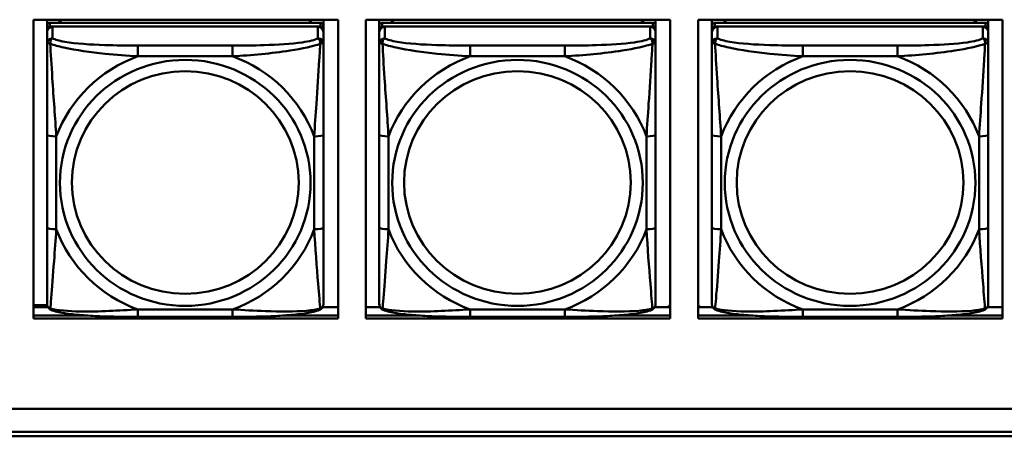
# Model space of a CAD drawing. Header units: inches. Extents: x 2.9 to 75, y -2.3 to 43.7.
# Tile 61 of 155: x 46 to 48.1, y 10.9 to 11.8. Entities that reach past the tile are written whole.
import ezdxf

# ---------------------------------------------------------------- set-up
doc = ezdxf.new("R2010")
doc.units = ezdxf.units.IN
doc.header["$MEASUREMENT"] = 0
doc.layers.add('Visible Edges(ROSSANSI)', color=7, linetype='Continuous', lineweight=50)
doc.layers.add('Visible Tangent Edges(ROSSANSI)', color=7, linetype='Continuous', lineweight=50)

msp = doc.modelspace()

# ---------------------------------------------------------------- linework, layer by layer
at = {"layer": 'Visible Edges(ROSSANSI)'}
for p, q in [((46.0024, 11.1789), (46.0024, 11.8176)), ((46.0024, 11.8176), (46.653, 11.8176)), ((46.0312, 11.8052), (46.0312, 11.8176)), ((46.0312, 11.8052), (46.0312, 11.797)), ((46.6158, 11.811), (46.0371, 11.811)), ((46.0578, 11.811), (46.0578, 11.8176)), ((46.0615, 11.811), (46.0582, 11.8176)), ((46.5947, 11.8176), (46.5914, 11.811)), ((46.5952, 11.8176), (46.5952, 11.811)), ((46.6217, 11.8176), (46.6217, 11.8052)), ((46.6217, 11.797), (46.6217, 11.8052)), ((46.653, 11.8176), (46.653, 11.1789)), ((46.7124, 11.1789), (46.7124, 11.8176)), ((46.7124, 11.8176), (47.363, 11.8176)), ((46.7412, 11.8052), (46.7412, 11.8176)), ((46.7412, 11.8052), (46.7412, 11.797)), ((47.3258, 11.811), (46.7471, 11.811)), ((46.7678, 11.811), (46.7678, 11.8176)), ((46.7715, 11.811), (46.7682, 11.8176)), ((47.3047, 11.8176), (47.3014, 11.811)), ((47.3052, 11.8176), (47.3052, 11.811)), ((47.3317, 11.8176), (47.3317, 11.8052)), ((47.3317, 11.797), (47.3317, 11.8052)), ((47.363, 11.8176), (47.363, 11.1789)), ((47.4224, 11.1789), (47.4224, 11.8176)), ((47.4224, 11.8176), (48.073, 11.8176)), ((47.452, 11.8052), (47.452, 11.8176)), ((47.452, 11.8052), (47.452, 11.797)), ((48.0367, 11.811), (47.458, 11.811)), ((47.4786, 11.811), (47.4786, 11.8176)), ((47.4824, 11.811), (47.4791, 11.8176)), ((48.0156, 11.8176), (48.0123, 11.811)), ((48.016, 11.8176), (48.016, 11.811)), ((48.0426, 11.8176), (48.0426, 11.8052)), ((48.0426, 11.797), (48.0426, 11.8052)), ((48.073, 11.8176), (48.073, 11.1789)), ((46.0312, 11.7912), (46.0312, 11.797)), ((46.0312, 11.7912), (46.0312, 11.7663)), ((46.0371, 11.8028), (46.6158, 11.8028)), ((46.6099, 11.8028), (46.043, 11.8028)), ((46.6217, 11.797), (46.6217, 11.7912)), ((46.6217, 11.7663), (46.6217, 11.7912)), ((46.7412, 11.7912), (46.7412, 11.797)), ((46.7412, 11.7912), (46.7412, 11.7663)), ((46.7471, 11.8028), (47.3258, 11.8028)), ((47.3199, 11.8028), (46.753, 11.8028)), ((47.3317, 11.797), (47.3317, 11.7912)), ((47.3317, 11.7663), (47.3317, 11.7912)), ((47.452, 11.7912), (47.452, 11.797)), ((47.452, 11.7912), (47.452, 11.7663)), ((47.458, 11.8028), (48.0367, 11.8028)), ((48.0308, 11.8028), (47.4639, 11.8028)), ((48.0426, 11.797), (48.0426, 11.7912)), ((48.0426, 11.7663), (48.0426, 11.7912)), ((46.0312, 11.5718), (46.0312, 11.3732)), ((46.6217, 11.3732), (46.6217, 11.5718)), ((46.7412, 11.5718), (46.7412, 11.3732)), ((47.3317, 11.3732), (47.3317, 11.5718)), ((47.452, 11.5718), (47.452, 11.3732)), ((48.0426, 11.3732), (48.0426, 11.5718)), ((46.0024, 11.2074), (46.0314, 11.2074)), ((46.0024, 11.2027), (46.0331, 11.2027)), ((46.6199, 11.2027), (46.653, 11.2027)), ((46.7124, 11.2027), (46.7431, 11.2027)), ((47.3299, 11.2027), (47.363, 11.2027)), ((47.363, 11.208), (47.3576, 11.2027)), ((47.4271, 11.2027), (47.4224, 11.2073)), ((47.4224, 11.2027), (47.4539, 11.2027)), ((48.0407, 11.2027), (48.073, 11.2027)), ((46.0024, 11.185), (46.1151, 11.185)), ((46.1151, 11.185), (46.0024, 11.185)), ((46.653, 11.1789), (46.0024, 11.1789)), ((46.4276, 11.1822), (46.2253, 11.1822)), ((46.5378, 11.185), (46.653, 11.185)), ((46.653, 11.185), (46.5378, 11.185)), ((46.7124, 11.185), (46.8251, 11.185)), ((46.8251, 11.185), (46.7124, 11.185)), ((47.363, 11.1789), (46.7124, 11.1789)), ((47.1376, 11.1822), (46.9353, 11.1822)), ((47.2478, 11.185), (47.363, 11.185)), ((47.363, 11.185), (47.2478, 11.185)), ((47.4224, 11.185), (47.536, 11.185)), ((47.536, 11.185), (47.4224, 11.185)), ((48.073, 11.1789), (47.4224, 11.1789)), ((47.8485, 11.1822), (47.6462, 11.1822)), ((47.9587, 11.185), (48.073, 11.185)), ((48.073, 11.185), (47.9587, 11.185)), ((35.8151, 10.9856), (53.1903, 10.9856)), ((53.1903, 10.9852), (35.8151, 10.9852)), ((53.2403, 10.9268), (35.8642, 10.9268)), ((35.8652, 10.9361), (53.2403, 10.9361))]:
    msp.add_line(p, q, dxfattribs=at)
for centre, major_axis, start_param, end_param in [((46.0371, 11.8052), (-0.00591, 0), 4.712389, 6.283185), ((46.6158, 11.8052), (0.00591, 0), 0, 1.570796), ((46.7471, 11.8052), (-0.00591, 0), 4.712389, 6.283185), ((47.3258, 11.8052), (0.00591, 0), 0, 1.570796), ((47.458, 11.8052), (-0.00591, 0), 4.712389, 6.283185), ((48.0367, 11.8052), (0.00591, 0), 0, 1.570796), ((46.0371, 11.797), (-0.00591, 0), 4.712389, 6.283185), ((46.043, 11.7912), (-0.0118, 0), 4.712389, 6.283185), ((46.6099, 11.7912), (0.0118, 0), 0, 1.570796), ((46.6158, 11.797), (0.00591, 0), 0, 1.570796), ((46.7471, 11.797), (-0.00591, 0), 4.712389, 6.283185), ((46.753, 11.7912), (-0.0118, 0), 4.712389, 6.283185), ((47.3199, 11.7912), (0.0118, 0), 0, 1.570796), ((47.3258, 11.797), (0.00591, 0), 0, 1.570796), ((47.458, 11.797), (-0.00591, 0), 4.712389, 6.283185), ((47.4639, 11.7912), (-0.0118, 0), 4.712389, 6.283185), ((48.0308, 11.7912), (0.0118, 0), 0, 1.570796), ((48.0367, 11.797), (0.00591, 0), 0, 1.570796)]:
    msp.add_ellipse(centre, major_axis=major_axis, ratio=0.981793, start_param=start_param, end_param=end_param, dxfattribs=at)
for points, knots in [([(46.0312, 11.7663), (46.0312, 11.7572), (46.0312, 11.7419), (46.0312, 11.7247), (46.0312, 11.6983), (46.0312, 11.668), (46.0312, 11.6386), (46.0312, 11.6162), (46.0312, 11.5938), (46.0312, 11.5718)], [-0.7968224, -0.7968224, -0.7968224, -0.7968224, -0.6514613, -0.6514613, -0.6514613, -0.427691, -0.427691, -0.427691, -0.2569517, -0.2569517, -0.2569517, -0.2569517]), ([(46.6217, 11.5718), (46.6217, 11.595), (46.6217, 11.6188), (46.6217, 11.6424), (46.6217, 11.6735), (46.6217, 11.7058), (46.6217, 11.7326), (46.6217, 11.7465), (46.6217, 11.7585), (46.6217, 11.7663)], [0.2569537, 0.2569537, 0.2569537, 0.2569537, 0.4371919, 0.4371919, 0.4371919, 0.6739428, 0.6739428, 0.6739428, 0.7963818, 0.7963818, 0.7963818, 0.7963818]), ([(46.7412, 11.7663), (46.7412, 11.7572), (46.7412, 11.7419), (46.7412, 11.7247), (46.7412, 11.6983), (46.7412, 11.668), (46.7412, 11.6386), (46.7412, 11.6162), (46.7412, 11.5938), (46.7412, 11.5718)], [-0.7968224, -0.7968224, -0.7968224, -0.7968224, -0.6514613, -0.6514613, -0.6514613, -0.427691, -0.427691, -0.427691, -0.2569517, -0.2569517, -0.2569517, -0.2569517]), ([(47.3317, 11.5718), (47.3317, 11.595), (47.3317, 11.6188), (47.3317, 11.6424), (47.3317, 11.6735), (47.3317, 11.7058), (47.3317, 11.7326), (47.3317, 11.7465), (47.3317, 11.7585), (47.3317, 11.7663)], [0.2569537, 0.2569537, 0.2569537, 0.2569537, 0.4371919, 0.4371919, 0.4371919, 0.6739428, 0.6739428, 0.6739428, 0.7963818, 0.7963818, 0.7963818, 0.7963818]), ([(47.452, 11.7663), (47.452, 11.7572), (47.452, 11.7419), (47.452, 11.7247), (47.452, 11.6983), (47.452, 11.668), (47.452, 11.6386), (47.452, 11.6162), (47.452, 11.5938), (47.452, 11.5718)], [-0.7968224, -0.7968224, -0.7968224, -0.7968224, -0.6514613, -0.6514613, -0.6514613, -0.427691, -0.427691, -0.427691, -0.2569517, -0.2569517, -0.2569517, -0.2569517]), ([(48.0426, 11.5718), (48.0426, 11.595), (48.0426, 11.6188), (48.0426, 11.6424), (48.0426, 11.6735), (48.0426, 11.7058), (48.0426, 11.7326), (48.0426, 11.7465), (48.0426, 11.7585), (48.0426, 11.7663)], [0.2569537, 0.2569537, 0.2569537, 0.2569537, 0.4371919, 0.4371919, 0.4371919, 0.6739428, 0.6739428, 0.6739428, 0.7963818, 0.7963818, 0.7963818, 0.7963818]), ([(46.0312, 11.3732), (46.0312, 11.35), (46.0312, 11.3266), (46.0312, 11.3044), (46.0312, 11.2752), (46.0312, 11.2469), (46.0312, 11.2281), (46.0312, 11.2183), (46.0312, 11.2115), (46.0312, 11.2097)], [0.2569537, 0.2569537, 0.2569537, 0.2569537, 0.4371919, 0.4371919, 0.4371919, 0.6739428, 0.6739428, 0.6739428, 0.7963818, 0.7963818, 0.7963818, 0.7963818]), ([(46.6217, 11.2097), (46.6217, 11.2118), (46.6217, 11.2211), (46.6217, 11.2338), (46.6217, 11.2534), (46.6217, 11.2803), (46.6217, 11.308), (46.6217, 11.3291), (46.6217, 11.3512), (46.6217, 11.3732)], [-0.7968224, -0.7968224, -0.7968224, -0.7968224, -0.6514613, -0.6514613, -0.6514613, -0.427691, -0.427691, -0.427691, -0.2569517, -0.2569517, -0.2569517, -0.2569517]), ([(46.7412, 11.3732), (46.7412, 11.35), (46.7412, 11.3266), (46.7412, 11.3044), (46.7412, 11.2752), (46.7412, 11.2469), (46.7412, 11.2281), (46.7412, 11.2183), (46.7412, 11.2115), (46.7412, 11.2097)], [0.2569537, 0.2569537, 0.2569537, 0.2569537, 0.4371919, 0.4371919, 0.4371919, 0.6739428, 0.6739428, 0.6739428, 0.7963818, 0.7963818, 0.7963818, 0.7963818]), ([(47.3317, 11.2097), (47.3317, 11.2118), (47.3317, 11.2211), (47.3317, 11.2338), (47.3317, 11.2534), (47.3317, 11.2803), (47.3317, 11.308), (47.3317, 11.3291), (47.3317, 11.3512), (47.3317, 11.3732)], [-0.7968224, -0.7968224, -0.7968224, -0.7968224, -0.6514613, -0.6514613, -0.6514613, -0.427691, -0.427691, -0.427691, -0.2569517, -0.2569517, -0.2569517, -0.2569517]), ([(47.452, 11.3732), (47.452, 11.35), (47.452, 11.3266), (47.452, 11.3044), (47.452, 11.2752), (47.452, 11.2469), (47.452, 11.2281), (47.452, 11.2183), (47.452, 11.2115), (47.452, 11.2097)], [0.2569537, 0.2569537, 0.2569537, 0.2569537, 0.4371919, 0.4371919, 0.4371919, 0.6739428, 0.6739428, 0.6739428, 0.7963818, 0.7963818, 0.7963818, 0.7963818]), ([(48.0426, 11.2097), (48.0426, 11.2118), (48.0426, 11.2211), (48.0426, 11.2338), (48.0426, 11.2534), (48.0426, 11.2803), (48.0426, 11.308), (48.0426, 11.3291), (48.0426, 11.3512), (48.0426, 11.3732)], [-0.7968224, -0.7968224, -0.7968224, -0.7968224, -0.6514613, -0.6514613, -0.6514613, -0.427691, -0.427691, -0.427691, -0.2569517, -0.2569517, -0.2569517, -0.2569517]), ([(46.0392, 11.1973), (46.0382, 11.1978), (46.0371, 11.1984), (46.0351, 11.2), (46.0342, 11.2009), (46.0329, 11.2029), (46.0324, 11.2039), (46.0317, 11.2058), (46.0315, 11.2066), (46.0312, 11.2083), (46.0312, 11.209), (46.0312, 11.2097)], [0.02510739, 0.02510739, 0.02510739, 0.02510739, 0.03073999, 0.03073999, 0.03637259, 0.03637259, 0.0420052, 0.0420052, 0.0476378, 0.0476378, 0.0532704, 0.0532704, 0.0532704, 0.0532704]), ([(46.2253, 11.1822), (46.2118, 11.1822), (46.1981, 11.1823), (46.1708, 11.1827), (46.1572, 11.183), (46.1304, 11.184), (46.1171, 11.1848), (46.0914, 11.1869), (46.0792, 11.1882), (46.0571, 11.1919), (46.0477, 11.1939), (46.0392, 11.1973)], [0.2569517, 0.2569517, 0.2569517, 0.2569517, 0.3597049, 0.3597049, 0.4624581, 0.4624581, 0.5652112, 0.5652112, 0.6679644, 0.6679644, 0.7707176, 0.7707176, 0.7707176, 0.7707176]), ([(46.6137, 11.1973), (46.6053, 11.1939), (46.5958, 11.1919), (46.5737, 11.1882), (46.5615, 11.1869), (46.5358, 11.1848), (46.5225, 11.184), (46.4957, 11.183), (46.4821, 11.1827), (46.4548, 11.1823), (46.4411, 11.1822), (46.4276, 11.1822)], [-0.7703505, -0.7703505, -0.7703505, -0.7703505, -0.6676711, -0.6676711, -0.5649918, -0.5649918, -0.4623124, -0.4623124, -0.3596331, -0.3596331, -0.2569537, -0.2569537, -0.2569537, -0.2569537]), ([(46.6137, 11.1973), (46.6148, 11.1978), (46.6158, 11.1984), (46.6178, 11.2), (46.6187, 11.2009), (46.62, 11.2029), (46.6205, 11.2039), (46.6212, 11.2058), (46.6214, 11.2066), (46.6217, 11.2083), (46.6217, 11.209), (46.6217, 11.2097)], [0.02510739, 0.02510739, 0.02510739, 0.02510739, 0.03073999, 0.03073999, 0.03637259, 0.03637259, 0.0420052, 0.0420052, 0.0476378, 0.0476378, 0.0532704, 0.0532704, 0.0532704, 0.0532704]), ([(46.7492, 11.1973), (46.7482, 11.1978), (46.7471, 11.1984), (46.7451, 11.2), (46.7442, 11.2009), (46.7429, 11.2029), (46.7424, 11.2039), (46.7417, 11.2058), (46.7415, 11.2066), (46.7412, 11.2083), (46.7412, 11.209), (46.7412, 11.2097)], [0.02510739, 0.02510739, 0.02510739, 0.02510739, 0.03073999, 0.03073999, 0.03637259, 0.03637259, 0.0420052, 0.0420052, 0.0476378, 0.0476378, 0.0532704, 0.0532704, 0.0532704, 0.0532704]), ([(46.9353, 11.1822), (46.9218, 11.1822), (46.9081, 11.1823), (46.8808, 11.1827), (46.8672, 11.183), (46.8404, 11.184), (46.8271, 11.1848), (46.8014, 11.1869), (46.7892, 11.1882), (46.7671, 11.1919), (46.7577, 11.1939), (46.7492, 11.1973)], [0.2569517, 0.2569517, 0.2569517, 0.2569517, 0.3597049, 0.3597049, 0.4624581, 0.4624581, 0.5652112, 0.5652112, 0.6679644, 0.6679644, 0.7707176, 0.7707176, 0.7707176, 0.7707176]), ([(47.3237, 11.1973), (47.3153, 11.1939), (47.3058, 11.1919), (47.2837, 11.1882), (47.2715, 11.1869), (47.2458, 11.1848), (47.2325, 11.184), (47.2057, 11.183), (47.1921, 11.1827), (47.1648, 11.1823), (47.1511, 11.1822), (47.1376, 11.1822)], [-0.7703505, -0.7703505, -0.7703505, -0.7703505, -0.6676711, -0.6676711, -0.5649918, -0.5649918, -0.4623124, -0.4623124, -0.3596331, -0.3596331, -0.2569537, -0.2569537, -0.2569537, -0.2569537]), ([(47.3237, 11.1973), (47.3248, 11.1978), (47.3258, 11.1984), (47.3278, 11.2), (47.3287, 11.2009), (47.33, 11.2029), (47.3305, 11.2039), (47.3312, 11.2058), (47.3314, 11.2066), (47.3317, 11.2083), (47.3317, 11.209), (47.3317, 11.2097)], [0.02510739, 0.02510739, 0.02510739, 0.02510739, 0.03073999, 0.03073999, 0.03637259, 0.03637259, 0.0420052, 0.0420052, 0.0476378, 0.0476378, 0.0532704, 0.0532704, 0.0532704, 0.0532704]), ([(47.4601, 11.1973), (47.459, 11.1978), (47.4579, 11.1984), (47.456, 11.2), (47.4551, 11.2009), (47.4537, 11.2029), (47.4532, 11.2039), (47.4525, 11.2058), (47.4523, 11.2066), (47.4521, 11.2083), (47.452, 11.209), (47.452, 11.2097)], [0.02510739, 0.02510739, 0.02510739, 0.02510739, 0.03073999, 0.03073999, 0.03637259, 0.03637259, 0.0420052, 0.0420052, 0.0476378, 0.0476378, 0.0532704, 0.0532704, 0.0532704, 0.0532704]), ([(47.6462, 11.1822), (47.6326, 11.1822), (47.619, 11.1823), (47.5917, 11.1827), (47.5781, 11.183), (47.5512, 11.184), (47.5379, 11.1848), (47.5123, 11.1869), (47.5001, 11.1882), (47.478, 11.1919), (47.4685, 11.1939), (47.4601, 11.1973)], [0.2569517, 0.2569517, 0.2569517, 0.2569517, 0.3597049, 0.3597049, 0.4624581, 0.4624581, 0.5652112, 0.5652112, 0.6679644, 0.6679644, 0.7707176, 0.7707176, 0.7707176, 0.7707176]), ([(48.0346, 11.1973), (48.0261, 11.1939), (48.0166, 11.1919), (47.9946, 11.1882), (47.9824, 11.1869), (47.9567, 11.1848), (47.9434, 11.184), (47.9166, 11.183), (47.903, 11.1827), (47.8757, 11.1823), (47.862, 11.1822), (47.8485, 11.1822)], [-0.7703505, -0.7703505, -0.7703505, -0.7703505, -0.6676711, -0.6676711, -0.5649918, -0.5649918, -0.4623124, -0.4623124, -0.3596331, -0.3596331, -0.2569537, -0.2569537, -0.2569537, -0.2569537]), ([(48.0346, 11.1973), (48.0356, 11.1978), (48.0367, 11.1984), (48.0387, 11.2), (48.0395, 11.2009), (48.0409, 11.2029), (48.0414, 11.2039), (48.0421, 11.2058), (48.0423, 11.2066), (48.0426, 11.2083), (48.0426, 11.209), (48.0426, 11.2097)], [0.02510739, 0.02510739, 0.02510739, 0.02510739, 0.03073999, 0.03073999, 0.03637259, 0.03637259, 0.0420052, 0.0420052, 0.0476378, 0.0476378, 0.0532704, 0.0532704, 0.0532704, 0.0532704])]:
    msp.add_open_spline(points, degree=3, knots=knots, dxfattribs=at)
at = {"layer": 'Visible Tangent Edges(ROSSANSI)'}
for p, q in [((46.0371, 11.8028), (46.0371, 11.811)), ((46.6158, 11.811), (46.6158, 11.8028)), ((46.7471, 11.8028), (46.7471, 11.811)), ((47.3258, 11.811), (47.3258, 11.8028)), ((47.458, 11.8028), (47.458, 11.811)), ((48.0367, 11.811), (48.0367, 11.8028)), ((46.043, 11.7779), (46.043, 11.8028)), ((46.6099, 11.8028), (46.6099, 11.7779)), ((46.753, 11.7779), (46.753, 11.8028)), ((47.3199, 11.8028), (47.3199, 11.7779)), ((47.4639, 11.7779), (47.4639, 11.8028)), ((48.0308, 11.8028), (48.0308, 11.7779)), ((46.2253, 11.7624), (46.2253, 11.7393)), ((46.4276, 11.7624), (46.2253, 11.7624)), ((46.4276, 11.7624), (46.4276, 11.7393)), ((46.9353, 11.7624), (46.9353, 11.7393)), ((47.1376, 11.7624), (46.9353, 11.7624)), ((47.1376, 11.7624), (47.1376, 11.7393)), ((47.6462, 11.7624), (47.6462, 11.7393)), ((47.8485, 11.7624), (47.6462, 11.7624)), ((47.8485, 11.7624), (47.8485, 11.7393)), ((46.2253, 11.7393), (46.4276, 11.7393)), ((46.9353, 11.7393), (47.1376, 11.7393)), ((47.6462, 11.7393), (47.8485, 11.7393)), ((46.0509, 11.3694), (46.0509, 11.5681)), ((46.6021, 11.5681), (46.6021, 11.3694)), ((46.7609, 11.3694), (46.7609, 11.5681)), ((47.3121, 11.5681), (47.3121, 11.3694)), ((47.4717, 11.3694), (47.4717, 11.5681)), ((48.0229, 11.5681), (48.0229, 11.3694)), ((46.4276, 11.1982), (46.2253, 11.1982)), ((46.2253, 11.1822), (46.2253, 11.1982)), ((46.4276, 11.1822), (46.4276, 11.1982)), ((47.1376, 11.1982), (46.9353, 11.1982)), ((46.9353, 11.1822), (46.9353, 11.1982)), ((47.1376, 11.1822), (47.1376, 11.1982)), ((47.8485, 11.1982), (47.6462, 11.1982)), ((47.6462, 11.1822), (47.6462, 11.1982)), ((47.8485, 11.1822), (47.8485, 11.1982))]:
    msp.add_line(p, q, dxfattribs=at)
for centre, major_axis, ratio, start_param, end_param in [((46.043, 11.7663), (-0.0118, 0), 0.981793, 4.712389, 6.283185), ((46.6099, 11.7663), (0.0118, 0), 0.981793, 0, 1.570796), ((46.753, 11.7663), (-0.0118, 0), 0.981793, 4.712389, 6.283185), ((47.3199, 11.7663), (0.0118, 0), 0.981793, 0, 1.570796), ((47.4639, 11.7663), (-0.0118, 0), 0.981793, 4.712389, 6.283185), ((48.0308, 11.7663), (0.0118, 0), 0.981793, 0, 1.570796), ((46.3265, 11.4687), (-0.2936, 0), 0.981793, 5.064156, 5.931419), ((46.3265, 11.4687), (0.2936, 0), 0.981793, 0.351767, 1.21903), ((47.0365, 11.4687), (-0.2936, 0), 0.981793, 5.064156, 5.931419), ((47.0365, 11.4687), (0.2936, 0), 0.981793, 0.351767, 1.21903), ((47.7473, 11.4687), (-0.2936, 0), 0.981793, 5.064156, 5.931419), ((47.7473, 11.4687), (0.2936, 0), 0.981793, 0.351767, 1.21903), ((46.0509, 11.5718), (-0.0197, 0), 0.189952, 0, 1.570796), ((46.6021, 11.5718), (0.0197, 0), 0.189952, 4.712389, 6.283185), ((46.7609, 11.5718), (-0.0197, 0), 0.189952, 0, 1.570796), ((47.3121, 11.5718), (0.0197, 0), 0.189952, 4.712389, 6.283185), ((47.4717, 11.5718), (-0.0197, 0), 0.189952, 0, 1.570796), ((48.0229, 11.5718), (0.0197, 0), 0.189952, 4.712389, 6.283185), ((46.0509, 11.3732), (-0.0197, 0), 0.189952, 0, 1.570796), ((46.3265, 11.4687), (-0.2936, 0), 0.981793, 0.351767, 1.21903), ((46.3265, 11.4687), (0.2936, 0), 0.981793, 5.064156, 5.931419), ((46.6021, 11.3732), (0.0197, 0), 0.189952, 4.712389, 6.283185), ((46.7609, 11.3732), (-0.0197, 0), 0.189952, 0, 1.570796), ((47.0365, 11.4687), (-0.2936, 0), 0.981793, 0.351767, 1.21903), ((47.0365, 11.4687), (0.2936, 0), 0.981793, 5.064156, 5.931419), ((47.3121, 11.3732), (0.0197, 0), 0.189952, 4.712389, 6.283185), ((47.4717, 11.3732), (-0.0197, 0), 0.189952, 0, 1.570796), ((47.7473, 11.4687), (-0.2936, 0), 0.981793, 0.351767, 1.21903), ((47.7473, 11.4687), (0.2936, 0), 0.981793, 5.064156, 5.931419), ((48.0229, 11.3732), (0.0197, 0), 0.189952, 4.712389, 6.283185)]:
    msp.add_ellipse(centre, major_axis=major_axis, ratio=ratio, start_param=start_param, end_param=end_param, dxfattribs=at)
for centre, major_axis in [((46.3265, 11.4687), (-0.2678, 0)), ((47.0365, 11.4687), (-0.2678, 0)), ((47.7473, 11.4687), (-0.2678, 0)), ((46.3265, 11.4695), (-0.2424, 0)), ((47.0365, 11.4695), (-0.2424, 0)), ((47.7473, 11.4695), (-0.2424, 0))]:
    msp.add_ellipse(centre, major_axis=major_axis, ratio=0.981793, dxfattribs=at)
for points, knots in [([(46.0312, 11.7663), (46.0312, 11.7665), (46.0313, 11.7667), (46.0315, 11.7671), (46.0317, 11.7672), (46.0321, 11.7674), (46.0322, 11.7674), (46.0326, 11.7674), (46.0327, 11.7675), (46.0331, 11.7675), (46.0334, 11.7675), (46.0343, 11.7674), (46.035, 11.7672), (46.0364, 11.7669), (46.0372, 11.7666), (46.038, 11.7663)], [-0.0532704, -0.0532704, -0.0532704, -0.0532704, -0.04377373, -0.04377373, -0.03521335, -0.03521335, -0.02986312, -0.02986312, -0.02651922, -0.02651922, -0.01983142, -0.01983142, -0.00913095, -0.00913095, 0.00023197, 0.00023197, 0.00023197, 0.00023197]), ([(46.038, 11.7663), (46.038, 11.7674), (46.0381, 11.7685), (46.0383, 11.7705), (46.0385, 11.7715), (46.0389, 11.7729), (46.0391, 11.7734), (46.0395, 11.7741), (46.0396, 11.7744), (46.0399, 11.7749), (46.0401, 11.7753), (46.0407, 11.776), (46.0411, 11.7765), (46.042, 11.7772), (46.0425, 11.7776), (46.043, 11.7779)], [-0.00023197, -0.00023197, -0.00023197, -0.00023197, 0.00913095, 0.00913095, 0.01983142, 0.01983142, 0.02651922, 0.02651922, 0.02986312, 0.02986312, 0.03521335, 0.03521335, 0.04377373, 0.04377373, 0.0532704, 0.0532704, 0.0532704, 0.0532704]), ([(46.038, 11.7663), (46.0457, 11.7634), (46.0557, 11.7605), (46.0927, 11.7524), (46.1245, 11.7481), (46.1787, 11.7425), (46.2019, 11.7406), (46.2253, 11.7393)], [-0.7478145, -0.7478145, -0.7478145, -0.7478145, -0.6493253, -0.6493253, -0.427691, -0.427691, -0.2569537, -0.2569537, -0.2569537, -0.2569537]), ([(46.0509, 11.5681), (46.0485, 11.6078), (46.0452, 11.6499), (46.0406, 11.7199), (46.039, 11.7474), (46.038, 11.7663)], [0.2569517, 0.2569517, 0.2569517, 0.2569517, 0.5559983, 0.5559983, 0.7482818, 0.7482818, 0.7482818, 0.7482818]), ([(46.2253, 11.7624), (46.2017, 11.7624), (46.1777, 11.7626), (46.1543, 11.7633), (46.1236, 11.7643), (46.0927, 11.7663), (46.0695, 11.7703), (46.0575, 11.7723), (46.0479, 11.7749), (46.043, 11.7779)], [0.2569537, 0.2569537, 0.2569537, 0.2569537, 0.4371919, 0.4371919, 0.4371919, 0.6739428, 0.6739428, 0.6739428, 0.7963818, 0.7963818, 0.7963818, 0.7963818]), ([(46.6099, 11.7779), (46.6042, 11.7744), (46.5917, 11.7714), (46.5765, 11.7692), (46.5531, 11.7657), (46.5239, 11.764), (46.4949, 11.7632), (46.4727, 11.7625), (46.45, 11.7624), (46.4276, 11.7624)], [-0.7968224, -0.7968224, -0.7968224, -0.7968224, -0.6514613, -0.6514613, -0.6514613, -0.427691, -0.427691, -0.427691, -0.2569517, -0.2569517, -0.2569517, -0.2569517]), ([(46.4276, 11.7393), (46.4681, 11.7416), (46.5105, 11.7454), (46.5761, 11.7555), (46.6005, 11.7606), (46.6149, 11.7663)], [0.2569517, 0.2569517, 0.2569517, 0.2569517, 0.5559983, 0.5559983, 0.7482818, 0.7482818, 0.7482818, 0.7482818]), ([(46.6149, 11.7663), (46.6144, 11.7564), (46.6137, 11.7443), (46.6113, 11.7022), (46.609, 11.669), (46.6051, 11.614), (46.6035, 11.5909), (46.6021, 11.5681)], [-0.7478145, -0.7478145, -0.7478145, -0.7478145, -0.6493253, -0.6493253, -0.427691, -0.427691, -0.2569537, -0.2569537, -0.2569537, -0.2569537]), ([(46.6099, 11.7779), (46.6105, 11.7776), (46.611, 11.7772), (46.6118, 11.7765), (46.6122, 11.776), (46.6128, 11.7753), (46.613, 11.7749), (46.6133, 11.7744), (46.6135, 11.7741), (46.6138, 11.7734), (46.614, 11.7729), (46.6144, 11.7715), (46.6146, 11.7705), (46.6149, 11.7685), (46.6149, 11.7674), (46.6149, 11.7663)], [-0.0532704, -0.0532704, -0.0532704, -0.0532704, -0.04377373, -0.04377373, -0.03521335, -0.03521335, -0.02986312, -0.02986312, -0.02651922, -0.02651922, -0.01983142, -0.01983142, -0.00913095, -0.00913095, 0.00023197, 0.00023197, 0.00023197, 0.00023197]), ([(46.6149, 11.7663), (46.6157, 11.7666), (46.6165, 11.7669), (46.6179, 11.7672), (46.6186, 11.7674), (46.6195, 11.7675), (46.6198, 11.7675), (46.6202, 11.7675), (46.6204, 11.7674), (46.6207, 11.7674), (46.6209, 11.7674), (46.6212, 11.7672), (46.6214, 11.7671), (46.6217, 11.7667), (46.6217, 11.7665), (46.6217, 11.7663)], [-0.00023197, -0.00023197, -0.00023197, -0.00023197, 0.00913095, 0.00913095, 0.01983142, 0.01983142, 0.02651922, 0.02651922, 0.02986312, 0.02986312, 0.03521335, 0.03521335, 0.04377373, 0.04377373, 0.0532704, 0.0532704, 0.0532704, 0.0532704]), ([(46.7412, 11.7663), (46.7412, 11.7665), (46.7413, 11.7667), (46.7415, 11.7671), (46.7417, 11.7672), (46.7421, 11.7674), (46.7422, 11.7674), (46.7426, 11.7674), (46.7427, 11.7675), (46.7431, 11.7675), (46.7434, 11.7675), (46.7443, 11.7674), (46.745, 11.7672), (46.7464, 11.7669), (46.7472, 11.7666), (46.748, 11.7663)], [-0.0532704, -0.0532704, -0.0532704, -0.0532704, -0.04377373, -0.04377373, -0.03521335, -0.03521335, -0.02986312, -0.02986312, -0.02651922, -0.02651922, -0.01983142, -0.01983142, -0.00913095, -0.00913095, 0.00023197, 0.00023197, 0.00023197, 0.00023197]), ([(46.748, 11.7663), (46.748, 11.7674), (46.7481, 11.7685), (46.7483, 11.7705), (46.7485, 11.7715), (46.7489, 11.7729), (46.7491, 11.7734), (46.7495, 11.7741), (46.7496, 11.7744), (46.7499, 11.7749), (46.7501, 11.7753), (46.7507, 11.776), (46.7511, 11.7765), (46.752, 11.7772), (46.7525, 11.7776), (46.753, 11.7779)], [-0.00023197, -0.00023197, -0.00023197, -0.00023197, 0.00913095, 0.00913095, 0.01983142, 0.01983142, 0.02651922, 0.02651922, 0.02986312, 0.02986312, 0.03521335, 0.03521335, 0.04377373, 0.04377373, 0.0532704, 0.0532704, 0.0532704, 0.0532704]), ([(46.748, 11.7663), (46.7557, 11.7634), (46.7657, 11.7605), (46.8027, 11.7524), (46.8345, 11.7481), (46.8887, 11.7425), (46.9119, 11.7406), (46.9353, 11.7393)], [-0.7478145, -0.7478145, -0.7478145, -0.7478145, -0.6493253, -0.6493253, -0.427691, -0.427691, -0.2569537, -0.2569537, -0.2569537, -0.2569537]), ([(46.7609, 11.5681), (46.7585, 11.6078), (46.7552, 11.6499), (46.7506, 11.7199), (46.749, 11.7474), (46.748, 11.7663)], [0.2569517, 0.2569517, 0.2569517, 0.2569517, 0.5559983, 0.5559983, 0.7482818, 0.7482818, 0.7482818, 0.7482818]), ([(46.9353, 11.7624), (46.9117, 11.7624), (46.8877, 11.7626), (46.8643, 11.7633), (46.8336, 11.7643), (46.8027, 11.7663), (46.7795, 11.7703), (46.7675, 11.7723), (46.7579, 11.7749), (46.753, 11.7779)], [0.2569537, 0.2569537, 0.2569537, 0.2569537, 0.4371919, 0.4371919, 0.4371919, 0.6739428, 0.6739428, 0.6739428, 0.7963818, 0.7963818, 0.7963818, 0.7963818]), ([(47.3199, 11.7779), (47.3142, 11.7744), (47.3017, 11.7714), (47.2865, 11.7692), (47.2631, 11.7657), (47.2339, 11.764), (47.2049, 11.7632), (47.1827, 11.7625), (47.16, 11.7624), (47.1376, 11.7624)], [-0.7968224, -0.7968224, -0.7968224, -0.7968224, -0.6514613, -0.6514613, -0.6514613, -0.427691, -0.427691, -0.427691, -0.2569517, -0.2569517, -0.2569517, -0.2569517]), ([(47.1376, 11.7393), (47.1781, 11.7416), (47.2205, 11.7454), (47.2861, 11.7555), (47.3105, 11.7606), (47.3249, 11.7663)], [0.2569517, 0.2569517, 0.2569517, 0.2569517, 0.5559983, 0.5559983, 0.7482818, 0.7482818, 0.7482818, 0.7482818]), ([(47.3249, 11.7663), (47.3244, 11.7564), (47.3237, 11.7443), (47.3213, 11.7022), (47.319, 11.669), (47.3151, 11.614), (47.3135, 11.5909), (47.3121, 11.5681)], [-0.7478145, -0.7478145, -0.7478145, -0.7478145, -0.6493253, -0.6493253, -0.427691, -0.427691, -0.2569537, -0.2569537, -0.2569537, -0.2569537]), ([(47.3199, 11.7779), (47.3205, 11.7776), (47.321, 11.7772), (47.3218, 11.7765), (47.3222, 11.776), (47.3228, 11.7753), (47.323, 11.7749), (47.3233, 11.7744), (47.3235, 11.7741), (47.3238, 11.7734), (47.324, 11.7729), (47.3244, 11.7715), (47.3246, 11.7705), (47.3249, 11.7685), (47.3249, 11.7674), (47.3249, 11.7663)], [-0.0532704, -0.0532704, -0.0532704, -0.0532704, -0.04377373, -0.04377373, -0.03521335, -0.03521335, -0.02986312, -0.02986312, -0.02651922, -0.02651922, -0.01983142, -0.01983142, -0.00913095, -0.00913095, 0.00023197, 0.00023197, 0.00023197, 0.00023197]), ([(47.3249, 11.7663), (47.3257, 11.7666), (47.3265, 11.7669), (47.3279, 11.7672), (47.3286, 11.7674), (47.3295, 11.7675), (47.3298, 11.7675), (47.3302, 11.7675), (47.3304, 11.7674), (47.3307, 11.7674), (47.3309, 11.7674), (47.3312, 11.7672), (47.3314, 11.7671), (47.3317, 11.7667), (47.3317, 11.7665), (47.3317, 11.7663)], [-0.00023197, -0.00023197, -0.00023197, -0.00023197, 0.00913095, 0.00913095, 0.01983142, 0.01983142, 0.02651922, 0.02651922, 0.02986312, 0.02986312, 0.03521335, 0.03521335, 0.04377373, 0.04377373, 0.0532704, 0.0532704, 0.0532704, 0.0532704]), ([(47.452, 11.7663), (47.452, 11.7665), (47.4521, 11.7667), (47.4524, 11.7671), (47.4525, 11.7672), (47.4529, 11.7674), (47.4531, 11.7674), (47.4534, 11.7674), (47.4535, 11.7675), (47.454, 11.7675), (47.4543, 11.7675), (47.4552, 11.7674), (47.4559, 11.7672), (47.4573, 11.7669), (47.4581, 11.7666), (47.4589, 11.7663)], [-0.0532704, -0.0532704, -0.0532704, -0.0532704, -0.04377373, -0.04377373, -0.03521335, -0.03521335, -0.02986312, -0.02986312, -0.02651922, -0.02651922, -0.01983142, -0.01983142, -0.00913095, -0.00913095, 0.00023197, 0.00023197, 0.00023197, 0.00023197]), ([(47.4589, 11.7663), (47.4589, 11.7674), (47.4589, 11.7685), (47.4592, 11.7705), (47.4594, 11.7715), (47.4598, 11.7729), (47.46, 11.7734), (47.4603, 11.7741), (47.4604, 11.7744), (47.4608, 11.7749), (47.461, 11.7753), (47.4615, 11.776), (47.4619, 11.7765), (47.4628, 11.7772), (47.4633, 11.7776), (47.4639, 11.7779)], [-0.00023197, -0.00023197, -0.00023197, -0.00023197, 0.00913095, 0.00913095, 0.01983142, 0.01983142, 0.02651922, 0.02651922, 0.02986312, 0.02986312, 0.03521335, 0.03521335, 0.04377373, 0.04377373, 0.0532704, 0.0532704, 0.0532704, 0.0532704]), ([(47.4589, 11.7663), (47.4665, 11.7634), (47.4766, 11.7605), (47.5136, 11.7524), (47.5453, 11.7481), (47.5996, 11.7425), (47.6228, 11.7406), (47.6462, 11.7393)], [-0.7478145, -0.7478145, -0.7478145, -0.7478145, -0.6493253, -0.6493253, -0.427691, -0.427691, -0.2569537, -0.2569537, -0.2569537, -0.2569537]), ([(47.4717, 11.5681), (47.4693, 11.6078), (47.466, 11.6499), (47.4614, 11.7199), (47.4598, 11.7474), (47.4589, 11.7663)], [0.2569517, 0.2569517, 0.2569517, 0.2569517, 0.5559983, 0.5559983, 0.7482818, 0.7482818, 0.7482818, 0.7482818]), ([(47.6462, 11.7624), (47.6225, 11.7624), (47.5985, 11.7626), (47.5752, 11.7633), (47.5445, 11.7643), (47.5136, 11.7663), (47.4904, 11.7703), (47.4783, 11.7723), (47.4687, 11.7749), (47.4639, 11.7779)], [0.2569537, 0.2569537, 0.2569537, 0.2569537, 0.4371919, 0.4371919, 0.4371919, 0.6739428, 0.6739428, 0.6739428, 0.7963818, 0.7963818, 0.7963818, 0.7963818]), ([(48.0308, 11.7779), (48.0251, 11.7744), (48.0126, 11.7714), (47.9973, 11.7692), (47.9739, 11.7657), (47.9448, 11.764), (47.9157, 11.7632), (47.8935, 11.7625), (47.8709, 11.7624), (47.8485, 11.7624)], [-0.7968224, -0.7968224, -0.7968224, -0.7968224, -0.6514613, -0.6514613, -0.6514613, -0.427691, -0.427691, -0.427691, -0.2569517, -0.2569517, -0.2569517, -0.2569517]), ([(47.8485, 11.7393), (47.8889, 11.7416), (47.9313, 11.7454), (47.997, 11.7555), (48.0214, 11.7606), (48.0357, 11.7663)], [0.2569517, 0.2569517, 0.2569517, 0.2569517, 0.5559983, 0.5559983, 0.7482818, 0.7482818, 0.7482818, 0.7482818]), ([(48.0357, 11.7663), (48.0353, 11.7564), (48.0346, 11.7443), (48.0321, 11.7022), (48.0298, 11.669), (48.026, 11.614), (48.0243, 11.5909), (48.0229, 11.5681)], [-0.7478145, -0.7478145, -0.7478145, -0.7478145, -0.6493253, -0.6493253, -0.427691, -0.427691, -0.2569537, -0.2569537, -0.2569537, -0.2569537]), ([(48.0308, 11.7779), (48.0313, 11.7776), (48.0318, 11.7772), (48.0327, 11.7765), (48.0331, 11.776), (48.0337, 11.7753), (48.0339, 11.7749), (48.0342, 11.7744), (48.0343, 11.7741), (48.0346, 11.7734), (48.0348, 11.7729), (48.0353, 11.7715), (48.0355, 11.7705), (48.0357, 11.7685), (48.0358, 11.7674), (48.0357, 11.7663)], [-0.0532704, -0.0532704, -0.0532704, -0.0532704, -0.04377373, -0.04377373, -0.03521335, -0.03521335, -0.02986312, -0.02986312, -0.02651922, -0.02651922, -0.01983142, -0.01983142, -0.00913095, -0.00913095, 0.00023197, 0.00023197, 0.00023197, 0.00023197]), ([(48.0357, 11.7663), (48.0366, 11.7666), (48.0373, 11.7669), (48.0388, 11.7672), (48.0394, 11.7674), (48.0404, 11.7675), (48.0407, 11.7675), (48.0411, 11.7675), (48.0412, 11.7674), (48.0415, 11.7674), (48.0417, 11.7674), (48.0421, 11.7672), (48.0423, 11.7671), (48.0425, 11.7667), (48.0426, 11.7665), (48.0426, 11.7663)], [-0.00023197, -0.00023197, -0.00023197, -0.00023197, 0.00913095, 0.00913095, 0.01983142, 0.01983142, 0.02651922, 0.02651922, 0.02986312, 0.02986312, 0.03521335, 0.03521335, 0.04377373, 0.04377373, 0.0532704, 0.0532704, 0.0532704, 0.0532704]), ([(46.038, 11.2), (46.0385, 11.2051), (46.0392, 11.2126), (46.0417, 11.2433), (46.0439, 11.2724), (46.0478, 11.3239), (46.0495, 11.3464), (46.0509, 11.3694)], [-0.7478145, -0.7478145, -0.7478145, -0.7478145, -0.6493253, -0.6493253, -0.427691, -0.427691, -0.2569537, -0.2569537, -0.2569537, -0.2569537]), ([(46.6021, 11.3694), (46.6044, 11.3297), (46.6077, 11.2886), (46.6124, 11.2297), (46.614, 11.2092), (46.6149, 11.2)], [0.2569517, 0.2569517, 0.2569517, 0.2569517, 0.5559983, 0.5559983, 0.7482818, 0.7482818, 0.7482818, 0.7482818]), ([(46.748, 11.2), (46.7485, 11.2051), (46.7492, 11.2126), (46.7517, 11.2433), (46.7539, 11.2724), (46.7578, 11.3239), (46.7595, 11.3464), (46.7609, 11.3694)], [-0.7478145, -0.7478145, -0.7478145, -0.7478145, -0.6493253, -0.6493253, -0.427691, -0.427691, -0.2569537, -0.2569537, -0.2569537, -0.2569537]), ([(47.3121, 11.3694), (47.3144, 11.3297), (47.3177, 11.2886), (47.3224, 11.2297), (47.324, 11.2092), (47.3249, 11.2)], [0.2569517, 0.2569517, 0.2569517, 0.2569517, 0.5559983, 0.5559983, 0.7482818, 0.7482818, 0.7482818, 0.7482818]), ([(47.4589, 11.2), (47.4594, 11.2051), (47.46, 11.2126), (47.4625, 11.2433), (47.4648, 11.2724), (47.4687, 11.3239), (47.4703, 11.3464), (47.4717, 11.3694)], [-0.7478145, -0.7478145, -0.7478145, -0.7478145, -0.6493253, -0.6493253, -0.427691, -0.427691, -0.2569537, -0.2569537, -0.2569537, -0.2569537]), ([(48.0229, 11.3694), (48.0253, 11.3297), (48.0286, 11.2886), (48.0332, 11.2297), (48.0348, 11.2092), (48.0357, 11.2)], [0.2569517, 0.2569517, 0.2569517, 0.2569517, 0.5559983, 0.5559983, 0.7482818, 0.7482818, 0.7482818, 0.7482818]), ([(46.038, 11.2), (46.0372, 11.2003), (46.0364, 11.2006), (46.035, 11.2014), (46.0343, 11.2019), (46.0334, 11.2029), (46.0331, 11.2033), (46.0327, 11.2039), (46.0326, 11.2041), (46.0322, 11.2047), (46.0321, 11.2051), (46.0317, 11.2061), (46.0315, 11.2067), (46.0313, 11.2081), (46.0312, 11.2089), (46.0312, 11.2097)], [-0.00023197, -0.00023197, -0.00023197, -0.00023197, 0.00913095, 0.00913095, 0.01983142, 0.01983142, 0.02651922, 0.02651922, 0.02986312, 0.02986312, 0.03521335, 0.03521335, 0.04377373, 0.04377373, 0.0532704, 0.0532704, 0.0532704, 0.0532704]), ([(46.0392, 11.1973), (46.0391, 11.1974), (46.0389, 11.1975), (46.0385, 11.1979), (46.0383, 11.1982), (46.0381, 11.199), (46.038, 11.1995), (46.038, 11.2)], [-0.02510739, -0.02510739, -0.02510739, -0.02510739, -0.01983142, -0.01983142, -0.00913095, -0.00913095, 0.00023197, 0.00023197, 0.00023197, 0.00023197]), ([(46.2253, 11.1982), (46.1848, 11.1958), (46.1425, 11.1931), (46.0768, 11.1941), (46.0524, 11.196), (46.038, 11.2)], [0.2569517, 0.2569517, 0.2569517, 0.2569517, 0.5559983, 0.5559983, 0.7482818, 0.7482818, 0.7482818, 0.7482818]), ([(46.6149, 11.2), (46.6072, 11.198), (46.5972, 11.1964), (46.5602, 11.1931), (46.5285, 11.1933), (46.4742, 11.1954), (46.451, 11.1967), (46.4276, 11.1982)], [-0.7478145, -0.7478145, -0.7478145, -0.7478145, -0.6493253, -0.6493253, -0.427691, -0.427691, -0.2569537, -0.2569537, -0.2569537, -0.2569537]), ([(46.6149, 11.2), (46.6149, 11.1995), (46.6149, 11.199), (46.6146, 11.1982), (46.6144, 11.1979), (46.614, 11.1975), (46.6139, 11.1974), (46.6137, 11.1973)], [-0.00023197, -0.00023197, -0.00023197, -0.00023197, 0.00913095, 0.00913095, 0.01983142, 0.01983142, 0.02510739, 0.02510739, 0.02510739, 0.02510739]), ([(46.6217, 11.2097), (46.6217, 11.2089), (46.6217, 11.2081), (46.6214, 11.2067), (46.6212, 11.2061), (46.6209, 11.2051), (46.6207, 11.2047), (46.6204, 11.2041), (46.6202, 11.2039), (46.6198, 11.2033), (46.6195, 11.2029), (46.6186, 11.2019), (46.6179, 11.2014), (46.6165, 11.2006), (46.6157, 11.2003), (46.6149, 11.2)], [-0.0532704, -0.0532704, -0.0532704, -0.0532704, -0.04377373, -0.04377373, -0.03521335, -0.03521335, -0.02986312, -0.02986312, -0.02651922, -0.02651922, -0.01983142, -0.01983142, -0.00913095, -0.00913095, 0.00023197, 0.00023197, 0.00023197, 0.00023197]), ([(46.748, 11.2), (46.7472, 11.2003), (46.7464, 11.2006), (46.745, 11.2014), (46.7443, 11.2019), (46.7434, 11.2029), (46.7431, 11.2033), (46.7427, 11.2039), (46.7426, 11.2041), (46.7422, 11.2047), (46.7421, 11.2051), (46.7417, 11.2061), (46.7415, 11.2067), (46.7413, 11.2081), (46.7412, 11.2089), (46.7412, 11.2097)], [-0.00023197, -0.00023197, -0.00023197, -0.00023197, 0.00913095, 0.00913095, 0.01983142, 0.01983142, 0.02651922, 0.02651922, 0.02986312, 0.02986312, 0.03521335, 0.03521335, 0.04377373, 0.04377373, 0.0532704, 0.0532704, 0.0532704, 0.0532704]), ([(46.7492, 11.1973), (46.7491, 11.1974), (46.7489, 11.1975), (46.7485, 11.1979), (46.7483, 11.1982), (46.7481, 11.199), (46.748, 11.1995), (46.748, 11.2)], [-0.02510739, -0.02510739, -0.02510739, -0.02510739, -0.01983142, -0.01983142, -0.00913095, -0.00913095, 0.00023197, 0.00023197, 0.00023197, 0.00023197]), ([(46.9353, 11.1982), (46.8948, 11.1958), (46.8525, 11.1931), (46.7868, 11.1941), (46.7624, 11.196), (46.748, 11.2)], [0.2569517, 0.2569517, 0.2569517, 0.2569517, 0.5559983, 0.5559983, 0.7482818, 0.7482818, 0.7482818, 0.7482818]), ([(47.3249, 11.2), (47.3172, 11.198), (47.3072, 11.1964), (47.2702, 11.1931), (47.2385, 11.1933), (47.1842, 11.1954), (47.161, 11.1967), (47.1376, 11.1982)], [-0.7478145, -0.7478145, -0.7478145, -0.7478145, -0.6493253, -0.6493253, -0.427691, -0.427691, -0.2569537, -0.2569537, -0.2569537, -0.2569537]), ([(47.3249, 11.2), (47.3249, 11.1995), (47.3249, 11.199), (47.3246, 11.1982), (47.3244, 11.1979), (47.324, 11.1975), (47.3239, 11.1974), (47.3237, 11.1973)], [-0.00023197, -0.00023197, -0.00023197, -0.00023197, 0.00913095, 0.00913095, 0.01983142, 0.01983142, 0.02510739, 0.02510739, 0.02510739, 0.02510739]), ([(47.3317, 11.2097), (47.3317, 11.2089), (47.3317, 11.2081), (47.3314, 11.2067), (47.3312, 11.2061), (47.3309, 11.2051), (47.3307, 11.2047), (47.3304, 11.2041), (47.3302, 11.2039), (47.3298, 11.2033), (47.3295, 11.2029), (47.3286, 11.2019), (47.3279, 11.2014), (47.3265, 11.2006), (47.3257, 11.2003), (47.3249, 11.2)], [-0.0532704, -0.0532704, -0.0532704, -0.0532704, -0.04377373, -0.04377373, -0.03521335, -0.03521335, -0.02986312, -0.02986312, -0.02651922, -0.02651922, -0.01983142, -0.01983142, -0.00913095, -0.00913095, 0.00023197, 0.00023197, 0.00023197, 0.00023197]), ([(47.4589, 11.2), (47.4581, 11.2003), (47.4573, 11.2006), (47.4559, 11.2014), (47.4552, 11.2019), (47.4543, 11.2029), (47.454, 11.2033), (47.4535, 11.2039), (47.4534, 11.2041), (47.4531, 11.2047), (47.4529, 11.2051), (47.4525, 11.2061), (47.4524, 11.2067), (47.4521, 11.2081), (47.452, 11.2089), (47.452, 11.2097)], [-0.00023197, -0.00023197, -0.00023197, -0.00023197, 0.00913095, 0.00913095, 0.01983142, 0.01983142, 0.02651922, 0.02651922, 0.02986312, 0.02986312, 0.03521335, 0.03521335, 0.04377373, 0.04377373, 0.0532704, 0.0532704, 0.0532704, 0.0532704]), ([(47.4601, 11.1973), (47.4599, 11.1974), (47.4598, 11.1975), (47.4594, 11.1979), (47.4592, 11.1982), (47.4589, 11.199), (47.4589, 11.1995), (47.4589, 11.2)], [-0.02510739, -0.02510739, -0.02510739, -0.02510739, -0.01983142, -0.01983142, -0.00913095, -0.00913095, 0.00023197, 0.00023197, 0.00023197, 0.00023197]), ([(47.6462, 11.1982), (47.6057, 11.1958), (47.5633, 11.1931), (47.4977, 11.1941), (47.4733, 11.196), (47.4589, 11.2)], [0.2569517, 0.2569517, 0.2569517, 0.2569517, 0.5559983, 0.5559983, 0.7482818, 0.7482818, 0.7482818, 0.7482818]), ([(48.0357, 11.2), (48.0281, 11.198), (48.0181, 11.1964), (47.981, 11.1931), (47.9493, 11.1933), (47.8951, 11.1954), (47.8718, 11.1967), (47.8485, 11.1982)], [-0.7478145, -0.7478145, -0.7478145, -0.7478145, -0.6493253, -0.6493253, -0.427691, -0.427691, -0.2569537, -0.2569537, -0.2569537, -0.2569537]), ([(48.0357, 11.2), (48.0358, 11.1995), (48.0357, 11.199), (48.0355, 11.1982), (48.0353, 11.1979), (48.0349, 11.1975), (48.0347, 11.1974), (48.0346, 11.1973)], [-0.00023197, -0.00023197, -0.00023197, -0.00023197, 0.00913095, 0.00913095, 0.01983142, 0.01983142, 0.02510739, 0.02510739, 0.02510739, 0.02510739]), ([(48.0426, 11.2097), (48.0426, 11.2089), (48.0425, 11.2081), (48.0423, 11.2067), (48.0421, 11.2061), (48.0417, 11.2051), (48.0415, 11.2047), (48.0412, 11.2041), (48.0411, 11.2039), (48.0407, 11.2033), (48.0404, 11.2029), (48.0394, 11.2019), (48.0388, 11.2014), (48.0373, 11.2006), (48.0366, 11.2003), (48.0357, 11.2)], [-0.0532704, -0.0532704, -0.0532704, -0.0532704, -0.04377373, -0.04377373, -0.03521335, -0.03521335, -0.02986312, -0.02986312, -0.02651922, -0.02651922, -0.01983142, -0.01983142, -0.00913095, -0.00913095, 0.00023197, 0.00023197, 0.00023197, 0.00023197])]:
    msp.add_open_spline(points, degree=3, knots=knots, dxfattribs=at)

doc.saveas('drawing.dxf')
